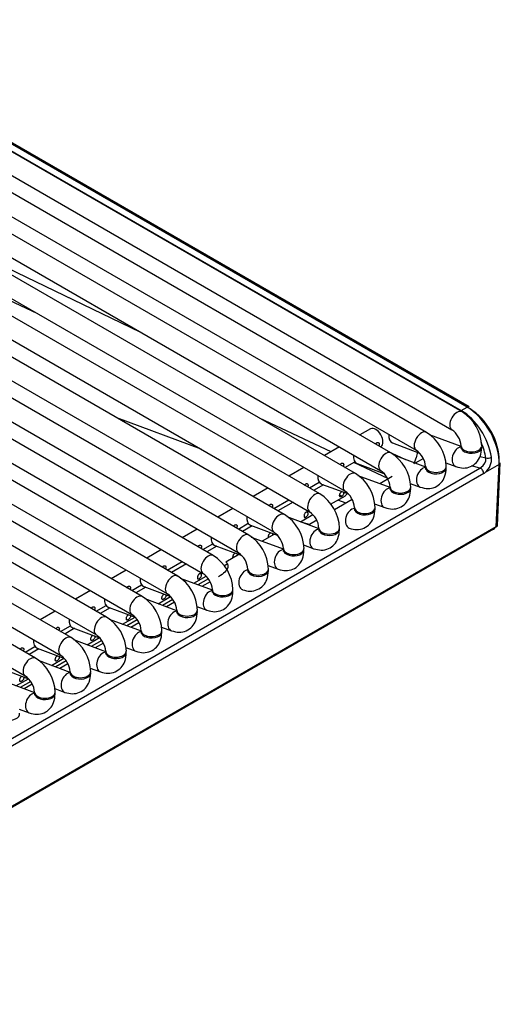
# Model space of a CAD drawing. Header units: millimetres. Extents: x -40 to 419, y 0 to 295.
# Tile 66 of 72: x 383 to 389, y 116 to 128. Entities that reach past the tile are written whole.
import ezdxf

# ---------------------------------------------------------------- set-up
doc = ezdxf.new("R2010")
doc.units = ezdxf.units.MM
doc.layers.add('135.735_BW4_TWIN', color=7, linetype='Continuous')
doc.layers.add('Standard', color=7, linetype='Continuous')

# ---------------------------------------------------------------- blocks, each defined once
blk = doc.blocks.new('SE3')
at = {"layer": '135.735_BW4_TWIN', "color": 7, "linetype": 'Continuous'}
for p, q in [((387.638, 122.345), (378.517, 127.611)), ((387.206, 122.095), (378.085, 127.362)), ((378.392, 127.395), (387.513, 122.128)), ((386.774, 121.846), (377.652, 127.112)), ((377.96, 127.145), (387.081, 121.879)), ((388.502, 122.844), (381.184, 127.069)), ((377.527, 126.896), (386.649, 121.629)), ((381.524, 126.883), (388.492, 122.86)), ((388.564, 122.901), (381.596, 126.924)), ((388.589, 122.904), (381.621, 126.927)), ((386.342, 121.596), (377.22, 126.863)), ((388.07, 122.594), (380.752, 126.82)), ((381.059, 126.853), (388.377, 122.627)), ((377.095, 126.646), (386.217, 121.38)), ((385.91, 121.347), (376.788, 126.613)), ((380.627, 126.603), (387.945, 122.378)), ((376.663, 126.397), (385.785, 121.131)), ((385.478, 121.098), (376.356, 126.364)), ((376.231, 126.147), (385.353, 120.881)), ((385.046, 120.848), (375.924, 126.115)), ((384.614, 120.599), (375.492, 125.865)), ((375.799, 125.898), (384.921, 120.632)), ((384.182, 120.349), (375.06, 125.616)), ((375.367, 125.649), (384.489, 120.382)), ((383.75, 120.1), (374.628, 125.366)), ((374.935, 125.399), (384.057, 120.133)), ((383.318, 119.85), (374.196, 125.117)), ((374.503, 125.15), (383.625, 119.883)), ((374.071, 124.9), (383.193, 119.634)), ((383.346, 124.035), (381.467, 124.919)), ((382.393, 124.875), (384.586, 123.818)), ((388.492, 122.86), (388.564, 122.901)), ((385.332, 122.39), (384.307, 122.772)), ((386.91, 122.36), (386.04, 122.769)), ((387.391, 122.638), (387.261, 122.563)), ((388.492, 122.422), (388.105, 122.566)), ((387.658, 122.466), (387.985, 122.344)), ((387.011, 122.418), (386.829, 122.313)), ((387.511, 122.418), (387.516, 122.421)), ((387.598, 122.368), (387.813, 122.264)), ((388.06, 122.172), (387.673, 122.317)), ((387.079, 122.169), (387.199, 122.238)), ((387.608, 122.032), (387.185, 122.23)), ((387.226, 122.217), (387.553, 122.095)), ((387.92, 122.213), (387.944, 122.286)), ((388.032, 122.276), (387.933, 122.22)), ((388.304, 122.225), (388.427, 122.179)), ((388.721, 122.302), (388.791, 122.284)), ((388.952, 122.204), (388.785, 122.108)), ((388.917, 121.446), (388.952, 122.204)), ((388.932, 121.464), (388.967, 122.225)), ((379.889, 117.062), (388.72, 122.161)), ((388.765, 122.094), (379.933, 116.995)), ((386.579, 122.169), (386.397, 122.064)), ((388.72, 122.161), (388.618, 122.188)), ((386.647, 121.919), (386.767, 121.989)), ((386.817, 121.959), (386.698, 121.89)), ((386.794, 121.967), (387.12, 121.846)), ((387.628, 121.923), (387.241, 122.067)), ((387.653, 122.058), (387.501, 121.97)), ((387.872, 121.975), (387.995, 121.93)), ((386.147, 121.919), (385.965, 121.814)), ((386.215, 121.67), (386.397, 121.775)), ((386.448, 121.746), (386.265, 121.641)), ((386.905, 121.721), (387.084, 121.825)), ((387.168, 121.777), (386.953, 121.653)), ((387.093, 121.734), (386.992, 121.772)), ((387.44, 121.726), (387.563, 121.68)), ((385.715, 121.67), (385.533, 121.565)), ((385.783, 121.42), (385.903, 121.49)), ((386.764, 121.424), (386.377, 121.568)), ((386.537, 121.509), (386.688, 121.596)), ((386.647, 121.477), (386.557, 121.501)), ((386.736, 121.528), (386.647, 121.477)), ((388.885, 121.418), (366.329, 108.395)), ((388.917, 121.446), (366.36, 108.422)), ((385.283, 121.42), (385.101, 121.315)), ((385.953, 121.46), (385.833, 121.391)), ((385.93, 121.469), (386.256, 121.347)), ((386.222, 121.359), (386.071, 121.272)), ((388.877, 121.422), (388.885, 121.418)), ((385.351, 121.171), (385.471, 121.24)), ((386.332, 121.174), (385.945, 121.319)), ((384.851, 121.171), (384.669, 121.066)), ((385.521, 121.211), (385.401, 121.142)), ((385.498, 121.219), (385.824, 121.097)), ((386.576, 121.227), (386.699, 121.181)), ((384.919, 120.922), (385.101, 121.027)), ((385.79, 121.11), (385.632, 121.019)), ((384.419, 120.922), (384.237, 120.816)), ((385.151, 120.998), (384.969, 120.892)), ((385.608, 120.973), (385.647, 120.995)), ((386.144, 120.978), (386.267, 120.932)), ((385.468, 120.675), (385.081, 120.82)), ((385.241, 120.76), (385.392, 120.848)), ((385.419, 120.814), (385.292, 120.741)), ((385.439, 120.78), (385.341, 120.723)), ((383.987, 120.672), (383.805, 120.567)), ((384.487, 120.672), (384.607, 120.741)), ((384.657, 120.712), (384.537, 120.643)), ((384.634, 120.72), (384.96, 120.598)), ((385.036, 120.426), (384.649, 120.571)), ((384.809, 120.511), (384.96, 120.598)), ((384.987, 120.565), (384.86, 120.492)), ((385.007, 120.531), (384.909, 120.474)), ((383.555, 120.423), (383.373, 120.318)), ((384.055, 120.423), (384.175, 120.492)), ((384.225, 120.462), (384.105, 120.394)), ((384.202, 120.471), (384.528, 120.349)), ((385.28, 120.479), (385.402, 120.433)), ((384.604, 120.177), (384.217, 120.321)), ((384.377, 120.262), (384.528, 120.349)), ((384.555, 120.316), (384.428, 120.242)), ((383.623, 120.173), (383.743, 120.242)), ((383.792, 120.213), (383.673, 120.144)), ((383.77, 120.221), (384.096, 120.099)), ((384.575, 120.281), (384.477, 120.224)), ((384.848, 120.229), (384.97, 120.184)), ((384.172, 119.927), (383.785, 120.072)), ((383.945, 120.012), (384.096, 120.1)), ((384.123, 120.066), (383.996, 119.993)), ((383.191, 119.924), (383.31, 119.993)), ((383.36, 119.964), (383.241, 119.895)), ((383.338, 119.972), (383.664, 119.85)), ((384.143, 120.032), (384.044, 119.975)), ((384.416, 119.98), (384.538, 119.934)), ((383.74, 119.678), (383.353, 119.822)), ((383.513, 119.763), (383.664, 119.85)), ((383.691, 119.817), (383.564, 119.743)), ((382.906, 119.723), (383.232, 119.601)), ((383.711, 119.782), (383.612, 119.725)), ((383.984, 119.73), (384.106, 119.685)), ((383.308, 119.428), (382.921, 119.573)), ((383.08, 119.513), (383.232, 119.601)), ((383.259, 119.567), (383.132, 119.494)), ((383.279, 119.533), (383.18, 119.476)), ((383.552, 119.481), (383.674, 119.435)), ((383.12, 119.232), (383.242, 119.186))]:
    blk.add_line(p, q, dxfattribs=at)
for centre, radius, start, end in [((388.231, 122.411), 0.511, 2.0498, 57.9502), ((387.799, 122.162), 0.511, 2.0498, 57.9502), ((388.226, 122.408), 0.266, 4.5977, 55.4023), ((387.367, 121.912), 0.511, 2.0498, 57.9502), ((387.794, 122.158), 0.266, 4.5977, 55.4023), ((388.664, 122.277), 0.128, 303.5668, 3.169), ((388.651, 122.27), 0.21, 309.4497, 6.0243), ((386.935, 121.663), 0.511, 2.0498, 57.9502), ((387.362, 121.909), 0.266, 4.5977, 55.4023), ((386.503, 121.413), 0.511, 2.0498, 57.9502), ((386.93, 121.66), 0.266, 4.5977, 55.4023), ((386.498, 121.41), 0.266, 4.5977, 55.4023), ((386.071, 121.164), 0.511, 2.0498, 57.9502), ((386.066, 121.161), 0.266, 4.5977, 55.4023), ((385.639, 120.914), 0.511, 2.0498, 57.9502), ((385.634, 120.911), 0.266, 4.5977, 55.4023), ((385.207, 120.665), 0.511, 2.0498, 57.9502), ((385.202, 120.662), 0.266, 4.5977, 55.4023), ((384.775, 120.415), 0.511, 2.0498, 57.9502), ((384.343, 120.166), 0.511, 2.0498, 57.9502), ((384.77, 120.412), 0.266, 4.5977, 55.4023), ((383.911, 119.917), 0.511, 2.0498, 57.9502), ((384.338, 120.163), 0.266, 4.5977, 55.4023), ((383.479, 119.667), 0.511, 2.0498, 57.9502), ((383.906, 119.913), 0.266, 4.5977, 55.4023), ((383.047, 119.418), 0.511, 2.0498, 57.9502), ((383.474, 119.664), 0.266, 4.5977, 55.4023), ((383.042, 119.415), 0.266, 4.5977, 55.4023)]:
    blk.add_arc(centre, radius, start, end, dxfattribs=at)
for centre, major_axis, ratio, start_param, end_param in [((388.44, 122.735), (-0.062, -0.108), 0.57735, 3.1405, 6.27512), ((388.492, 122.819), (-0.025, -0.0433), 0.57735, 3.926991, 4.151682), ((388.48, 122.403), (-0.261, 0.484), 0.595369, 4.181048, 5.514695), ((388.564, 122.86), (-0.025, -0.0433), 0.57735, 3.141593, 3.926991), ((388.564, 122.452), (0.275, -0.476), 0.57735, 0.733038, 2.356194), ((388.599, 122.473), (-0.25, 0.433), 0.57735, 3.874631, 5.497787), ((387.453, 122.529), (-0.062, 0.108), 0.57735, 3.141593, 6.283185), ((387.702, 122.583), (0.044, 0.117), 0.668835, 1.932352, 3.141593), ((388.008, 122.486), (-0.062, -0.108), 0.57735, 3.1405, 6.27512), ((388.445, 122.384), (0.236, -0.441), 0.597134, 1.041263, 1.456155), ((387.27, 122.334), (0.044, 0.117), 0.668835, 1.932352, 3.141593), ((387.576, 122.237), (-0.062, -0.108), 0.57735, 3.1405, 6.27512), ((388.224, 122.084), (0.189, -0.353), 0.597134, 3.591813, 3.823533), ((388.471, 122.296), (0.044, 0.117), 0.668835, 0.270212, 3.1414), ((388.617, 122.429), (-0.125, 0), 0.57735, 0.008065, 3.142515), ((388.617, 122.413), (-0.125, 0), 0.57735, 0, 3.29158), ((388.617, 122.413), (-0.125, 0), 0.57735, 6.164386, 6.283185), ((388.471, 122.296), (0.044, 0.117), 0.668835, -0.873634, -0.703415), ((388.826, 122.303), (-0.0494, -0.0078), 0.405722, 0.711984, 2.274581), ((388.917, 122.227), (-0.0499, 0.0023), 0.606775, 2.383782, 3.141593), ((387.144, 121.987), (-0.062, -0.108), 0.57735, 3.1405, 6.27512), ((388.038, 122.047), (0.044, 0.117), 0.668835, 0.270212, 3.1414), ((388.185, 122.18), (-0.125, 0), 0.57735, 0.008065, 3.142515), ((388.185, 122.163), (-0.125, 0), 0.57735, 0, 3.29158), ((388.185, 122.163), (-0.125, 0), 0.57735, 6.164386, 6.283185), ((388.038, 122.047), (0.044, 0.117), 0.668835, -0.873634, -0.703415), ((388.736, 122.242), (-0.0609, -0.0859), 0.460186, 0.783066, 0.975146), ((388.73, 122.116), (-0.025, 0.0433), 0.57735, 3.874631, 5.759587), ((388.771, 122.219), (-0.078, -0.133), 0.544832, 0.762478, 0.954557), ((386.838, 122.085), (0.044, 0.117), 0.668835, 1.932352, 3.141593), ((386.712, 121.738), (-0.062, -0.108), 0.57735, 3.1405, 6.27512), ((387.021, 121.933), (0.062, -0.108), 0.57735, 0, 0.453812), ((387.606, 121.797), (0.044, 0.117), 0.668835, 0.270212, 3.1414), ((387.753, 121.93), (-0.125, 0), 0.57735, 0.008065, 3.142515), ((387.753, 121.914), (-0.125, 0), 0.57735, 6.164386, 6.283185), ((387.753, 121.914), (-0.125, 0), 0.57735, 0, 3.254972), ((387.606, 121.797), (0.044, 0.117), 0.668835, -0.873634, -0.703415), ((387.021, 121.933), (0.062, -0.108), 0.57735, 5.424972, 5.783665), ((386.28, 121.488), (-0.062, -0.108), 0.57735, 3.1405, 6.27512), ((387.174, 121.548), (0.044, 0.117), 0.668835, 0.270212, 3.1414), ((387.32, 121.681), (-0.125, 0), 0.57735, 0.008065, 3.142515), ((387.32, 121.665), (-0.125, 0), 0.57735, 0, 3.254972), ((387.32, 121.665), (-0.125, 0), 0.57735, 6.169805, 6.283185), ((387.174, 121.548), (0.044, 0.117), 0.668835, -0.873634, -0.703415), ((385.974, 121.586), (0.044, 0.117), 0.668835, 1.932352, 3.141593), ((385.848, 121.239), (-0.062, -0.108), 0.57735, 3.1405, 6.27512), ((386.742, 121.298), (0.044, 0.117), 0.668835, 0.270212, 3.1414), ((386.888, 121.431), (-0.125, 0), 0.57735, 0.008065, 3.142515), ((386.888, 121.415), (-0.125, 0), 0.57735, 6.164386, 6.283185), ((386.888, 121.415), (-0.125, 0), 0.57735, 0, 3.254973), ((386.742, 121.298), (0.044, 0.117), 0.668835, -0.873634, -0.703415), ((388.881, 121.461), (0.02, 0.0458), 0.643408, 3.857969, 4.492746), ((388.881, 121.461), (-0.0501, -0.0045), 0.503419, 2.314918, 3.072729), ((385.542, 121.336), (0.044, 0.117), 0.668835, 1.932352, 3.141593), ((386.31, 121.049), (0.044, 0.117), 0.668835, 0.270212, 3.1414), ((386.456, 121.182), (-0.125, 0), 0.57735, 0.008065, 3.142515), ((386.456, 121.166), (-0.125, 0), 0.57735, 0, 3.29158), ((386.456, 121.166), (-0.125, 0), 0.57735, 6.164386, 6.283185), ((385.416, 120.989), (-0.062, -0.108), 0.57735, 3.1405, 6.27512), ((386.31, 121.049), (0.044, 0.117), 0.668835, -0.873634, -0.703415), ((385.878, 120.8), (0.044, 0.117), 0.668835, 0.270212, 3.1414), ((386.024, 120.933), (-0.125, 0), 0.57735, 0.008065, 3.142515), ((386.024, 120.916), (-0.125, 0), 0.57735, 0, 3.29158), ((386.024, 120.916), (-0.125, 0), 0.57735, 6.173796, 6.283185), ((384.678, 120.837), (0.044, 0.117), 0.668835, 1.932352, 3.141593), ((384.983, 120.74), (-0.062, -0.108), 0.57735, 3.1405, 6.27512), ((385.878, 120.8), (0.044, 0.117), 0.668835, -0.873634, -0.703415), ((385.446, 120.55), (0.044, 0.117), 0.668835, 0.270212, 3.1414), ((385.592, 120.683), (-0.125, 0), 0.57735, 0.008065, 3.142515), ((385.592, 120.667), (-0.125, 0), 0.57735, 0, 3.254972), ((385.592, 120.667), (-0.125, 0), 0.57735, 6.164386, 6.283185), ((384.246, 120.588), (0.044, 0.117), 0.668835, 1.932352, 3.141593), ((384.551, 120.49), (-0.062, -0.108), 0.57735, 3.1405, 6.27512), ((385.446, 120.55), (0.044, 0.117), 0.668835, -0.873634, -0.703415), ((385.014, 120.301), (0.044, 0.117), 0.668835, 0.270212, 3.1414), ((385.16, 120.434), (-0.125, 0), 0.57735, 0.008065, 3.142515), ((385.16, 120.417), (-0.125, 0), 0.57735, 0, 3.29158), ((385.16, 120.417), (-0.125, 0), 0.57735, 6.164386, 6.283185), ((383.814, 120.338), (0.044, 0.117), 0.668835, 1.932352, 3.141593), ((384.119, 120.241), (-0.062, -0.108), 0.57735, 3.1405, 6.27512), ((385.014, 120.301), (0.044, 0.117), 0.668835, -0.873634, -0.703415), ((384.582, 120.051), (0.044, 0.117), 0.668835, 0.270212, 3.1414), ((384.728, 120.184), (-0.125, 0), 0.57735, 0.008065, 3.142515), ((384.728, 120.168), (-0.125, 0), 0.57735, 0, 3.29158), ((384.728, 120.168), (-0.125, 0), 0.57735, 6.164386, 6.283185), ((383.382, 120.089), (0.044, 0.117), 0.668835, 1.932352, 3.141593), ((383.687, 119.992), (-0.062, -0.108), 0.57735, 3.1405, 6.27512), ((384.582, 120.051), (0.044, 0.117), 0.668835, -0.873634, -0.703415), ((384.296, 119.935), (-0.125, 0), 0.57735, 0.008065, 3.142515), ((384.296, 119.919), (-0.125, 0), 0.57735, 0, 3.29158), ((384.296, 119.919), (-0.125, 0), 0.57735, 6.164386, 6.283185), ((383.255, 119.742), (-0.062, -0.108), 0.57735, 3.1405, 6.27512), ((384.15, 119.802), (0.044, 0.117), 0.668835, 0.270212, 3.1414), ((384.15, 119.802), (0.044, 0.117), 0.668835, -0.873634, -0.703415), ((383.864, 119.685), (-0.125, 0), 0.57735, 0.008065, 3.142515), ((383.718, 119.552), (0.044, 0.117), 0.668835, 0.270212, 3.1414), ((383.864, 119.669), (-0.125, 0), 0.57735, 0, 3.29158), ((383.864, 119.669), (-0.125, 0), 0.57735, 6.164386, 6.283185), ((383.718, 119.552), (0.044, 0.117), 0.668835, -0.873634, -0.703415), ((383.286, 119.303), (0.044, 0.117), 0.668835, 0.270212, 3.1414), ((383.432, 119.436), (-0.125, 0), 0.57735, 0.008065, 3.142515), ((383.432, 119.42), (-0.125, 0), 0.57735, 0, 3.254972), ((383.432, 119.42), (-0.125, 0), 0.57735, 6.164386, 6.283185), ((383.286, 119.303), (0.044, 0.117), 0.668835, -0.873634, -0.703415), ((383, 119.17), (-0.125, 0), 0.57735, 0, 3.29158)]:
    blk.add_ellipse(centre, major_axis=major_axis, ratio=ratio, start_param=start_param, end_param=end_param, dxfattribs=at)
for points, knots in [([(387.453, 122.452), (387.453, 122.452), (387.454, 122.453), (387.454, 122.453), (387.456, 122.457), (387.458, 122.46), (387.46, 122.462), (387.463, 122.465), (387.465, 122.467), (387.468, 122.468)], [0.8906057, 0.8906057, 0.8906057, 0.8906057, 0.8997022, 0.8997022, 0.8997022, 0.9522476, 0.9522476, 0.9522476, 1, 1, 1, 1]), ([(387.468, 122.468), (387.47, 122.47), (387.473, 122.471), (387.476, 122.471), (387.479, 122.471), (387.482, 122.471), (387.484, 122.47), (387.487, 122.469), (387.489, 122.468), (387.491, 122.466), (387.493, 122.464), (387.494, 122.461), (387.495, 122.458), (387.496, 122.455), (387.496, 122.452), (387.496, 122.449), (387.495, 122.446), (387.494, 122.442), (387.493, 122.439), (387.492, 122.436), (387.491, 122.434), (387.489, 122.431)], [0, 0, 0, 0, 0.0530419, 0.0530419, 0.0530419, 0.1061047, 0.1061047, 0.1061047, 0.1588828, 0.1588828, 0.1588828, 0.2114301, 0.2114301, 0.2114301, 0.2643019, 0.2643019, 0.2643019, 0.3175571, 0.3175571, 0.3175571, 0.3594503, 0.3594503, 0.3594503, 0.3594503]), ([(388.427, 122.179), (388.46, 122.169), (388.516, 122.155), (388.608, 122.173), (388.681, 122.226), (388.732, 122.309), (388.739, 122.372), (388.742, 122.413)], [0, 0, 0, 0, 0.199928, 0.392893, 0.580138, 0.766079, 1, 1, 1, 1]), ([(388.492, 122.413), (388.491, 122.406), (388.49, 122.396), (388.489, 122.394), (388.489, 122.394)], [0, 0, 0, 0, 0.1482585, 0.2525222, 0.2525222, 0.2525222, 0.2525222]), ([(387.021, 122.202), (387.021, 122.203), (387.022, 122.203), (387.022, 122.204), (387.024, 122.207), (387.026, 122.21), (387.028, 122.213), (387.031, 122.215), (387.033, 122.217), (387.036, 122.219)], [0.8906057, 0.8906057, 0.8906057, 0.8906057, 0.8997022, 0.8997022, 0.8997022, 0.9522476, 0.9522476, 0.9522476, 1, 1, 1, 1]), ([(387.036, 122.219), (387.038, 122.22), (387.041, 122.221), (387.044, 122.222), (387.047, 122.222), (387.05, 122.222), (387.052, 122.221), (387.055, 122.22), (387.057, 122.218), (387.059, 122.216), (387.061, 122.214), (387.062, 122.212), (387.063, 122.209), (387.064, 122.206), (387.064, 122.203), (387.064, 122.2), (387.063, 122.196), (387.062, 122.193), (387.061, 122.19), (387.06, 122.187), (387.059, 122.184), (387.057, 122.182)], [0, 0, 0, 0, 0.0530419, 0.0530419, 0.0530419, 0.1061047, 0.1061047, 0.1061047, 0.1588828, 0.1588828, 0.1588828, 0.2114301, 0.2114301, 0.2114301, 0.2643019, 0.2643019, 0.2643019, 0.3175571, 0.3175571, 0.3175571, 0.3594503, 0.3594503, 0.3594503, 0.3594503]), ([(387.995, 121.93), (388.028, 121.92), (388.084, 121.906), (388.176, 121.924), (388.249, 121.976), (388.3, 122.06), (388.307, 122.123), (388.31, 122.163)], [0, 0, 0, 0, 0.199928, 0.392893, 0.580138, 0.766079, 1, 1, 1, 1]), ([(388.06, 122.163), (388.059, 122.157), (388.058, 122.147), (388.057, 122.145), (388.057, 122.145)], [0, 0, 0, 0, 0.1482585, 0.2525222, 0.2525222, 0.2525222, 0.2525222]), ([(386.589, 121.953), (386.589, 121.953), (386.59, 121.954), (386.59, 121.955), (386.592, 121.958), (386.594, 121.961), (386.596, 121.963), (386.599, 121.966), (386.601, 121.968), (386.603, 121.969)], [0.8906057, 0.8906057, 0.8906057, 0.8906057, 0.8997022, 0.8997022, 0.8997022, 0.9522476, 0.9522476, 0.9522476, 1, 1, 1, 1]), ([(386.603, 121.969), (386.606, 121.971), (386.609, 121.972), (386.612, 121.972), (386.615, 121.972), (386.618, 121.972), (386.62, 121.971), (386.623, 121.97), (386.625, 121.969), (386.627, 121.967), (386.629, 121.965), (386.63, 121.962), (386.631, 121.959), (386.632, 121.957), (386.632, 121.953), (386.632, 121.95), (386.631, 121.947), (386.63, 121.943), (386.629, 121.94), (386.628, 121.937), (386.626, 121.935), (386.625, 121.932)], [0, 0, 0, 0, 0.0530419, 0.0530419, 0.0530419, 0.1061047, 0.1061047, 0.1061047, 0.1588828, 0.1588828, 0.1588828, 0.2114301, 0.2114301, 0.2114301, 0.2643019, 0.2643019, 0.2643019, 0.3175571, 0.3175571, 0.3175571, 0.3594503, 0.3594503, 0.3594503, 0.3594503]), ([(387.059, 121.869), (387.061, 121.867), (387.062, 121.864), (387.063, 121.862), (387.064, 121.859), (387.064, 121.856), (387.064, 121.853), (387.063, 121.849), (387.062, 121.846), (387.061, 121.842), (387.06, 121.839), (387.058, 121.836), (387.055, 121.833), (387.053, 121.829), (387.051, 121.826), (387.048, 121.824), (387.045, 121.821), (387.042, 121.819), (387.039, 121.817), (387.037, 121.815), (387.034, 121.813), (387.031, 121.812), (387.029, 121.811), (387.026, 121.811), (387.024, 121.81), (387.022, 121.81), (387.02, 121.811), (387.019, 121.812), (387.017, 121.813), (387.016, 121.815), (387.016, 121.817), (387.015, 121.819), (387.014, 121.822), (387.014, 121.825), (387.014, 121.828), (387.014, 121.831), (387.015, 121.835), (387.015, 121.839), (387.016, 121.843), (387.018, 121.846), (387.019, 121.85), (387.02, 121.854), (387.022, 121.857), (387.024, 121.86), (387.026, 121.863), (387.028, 121.866), (387.031, 121.868), (387.033, 121.87), (387.036, 121.872)], [0.1645724, 0.1645724, 0.1645724, 0.1645724, 0.2114301, 0.2114301, 0.2114301, 0.2643019, 0.2643019, 0.2643019, 0.3175571, 0.3175571, 0.3175571, 0.3706757, 0.3706757, 0.3706757, 0.4233402, 0.4233402, 0.4233402, 0.4759291, 0.4759291, 0.4759291, 0.5289331, 0.5289331, 0.5289331, 0.5822112, 0.5822112, 0.5822112, 0.6352073, 0.6352073, 0.6352073, 0.6877903, 0.6877903, 0.6877903, 0.7404633, 0.7404633, 0.7404633, 0.7935872, 0.7935872, 0.7935872, 0.8468402, 0.8468402, 0.8468402, 0.8997022, 0.8997022, 0.8997022, 0.9522476, 0.9522476, 0.9522476, 1, 1, 1, 1]), ([(387.563, 121.68), (387.596, 121.671), (387.652, 121.656), (387.744, 121.675), (387.817, 121.727), (387.868, 121.811), (387.875, 121.873), (387.878, 121.914)], [0, 0, 0, 0, 0.199928, 0.392893, 0.580138, 0.766079, 1, 1, 1, 1]), ([(387.628, 121.914), (387.627, 121.907), (387.626, 121.897), (387.625, 121.895), (387.625, 121.895)], [0, 0, 0, 0, 0.1482585, 0.2525222, 0.2525222, 0.2525222, 0.2525222]), ([(386.157, 121.703), (386.157, 121.704), (386.158, 121.705), (386.158, 121.705), (386.16, 121.708), (386.162, 121.711), (386.164, 121.714), (386.167, 121.716), (386.169, 121.718), (386.171, 121.72)], [0.8906057, 0.8906057, 0.8906057, 0.8906057, 0.8997022, 0.8997022, 0.8997022, 0.9522476, 0.9522476, 0.9522476, 1, 1, 1, 1]), ([(386.171, 121.72), (386.174, 121.721), (386.177, 121.722), (386.18, 121.723), (386.183, 121.723), (386.186, 121.723), (386.188, 121.722), (386.191, 121.721), (386.193, 121.719), (386.195, 121.717), (386.197, 121.715), (386.198, 121.713), (386.199, 121.71), (386.2, 121.707), (386.2, 121.704), (386.2, 121.701), (386.199, 121.697), (386.198, 121.694), (386.197, 121.691), (386.196, 121.688), (386.194, 121.685), (386.193, 121.683)], [0, 0, 0, 0, 0.0530419, 0.0530419, 0.0530419, 0.1061047, 0.1061047, 0.1061047, 0.1588828, 0.1588828, 0.1588828, 0.2114301, 0.2114301, 0.2114301, 0.2643019, 0.2643019, 0.2643019, 0.3175571, 0.3175571, 0.3175571, 0.3594503, 0.3594503, 0.3594503, 0.3594503]), ([(386.603, 121.622), (386.606, 121.624), (386.609, 121.625), (386.612, 121.625), (386.615, 121.625), (386.618, 121.625), (386.62, 121.624), (386.623, 121.623), (386.625, 121.622), (386.627, 121.62), (386.629, 121.618), (386.63, 121.615), (386.631, 121.612), (386.632, 121.61), (386.632, 121.606), (386.632, 121.603), (386.631, 121.6), (386.63, 121.596), (386.629, 121.593), (386.628, 121.59), (386.626, 121.586), (386.623, 121.583), (386.621, 121.58), (386.619, 121.577), (386.616, 121.574), (386.613, 121.572), (386.61, 121.569), (386.607, 121.567), (386.604, 121.565), (386.602, 121.564), (386.599, 121.563), (386.596, 121.562), (386.594, 121.561), (386.592, 121.561), (386.59, 121.561), (386.588, 121.562), (386.587, 121.563), (386.585, 121.564), (386.584, 121.565), (386.584, 121.568), (386.583, 121.57), (386.582, 121.572), (386.582, 121.576), (386.582, 121.579), (386.582, 121.582), (386.583, 121.586), (386.583, 121.589), (386.584, 121.593), (386.585, 121.597), (386.587, 121.601), (386.588, 121.604), (386.59, 121.608), (386.592, 121.611), (386.594, 121.614), (386.596, 121.616), (386.599, 121.619), (386.601, 121.621), (386.603, 121.622)], [0, 0, 0, 0, 0.053042, 0.053042, 0.053042, 0.106105, 0.106105, 0.106105, 0.158883, 0.158883, 0.158883, 0.21143, 0.21143, 0.21143, 0.264302, 0.264302, 0.264302, 0.317557, 0.317557, 0.317557, 0.370676, 0.370676, 0.370676, 0.42334, 0.42334, 0.42334, 0.475929, 0.475929, 0.475929, 0.528933, 0.528933, 0.528933, 0.582211, 0.582211, 0.582211, 0.635207, 0.635207, 0.635207, 0.68779, 0.68779, 0.68779, 0.740463, 0.740463, 0.740463, 0.793587, 0.793587, 0.793587, 0.84684, 0.84684, 0.84684, 0.899702, 0.899702, 0.899702, 0.952248, 0.952248, 0.952248, 1, 1, 1, 1]), ([(387.131, 121.431), (387.164, 121.421), (387.22, 121.407), (387.312, 121.425), (387.385, 121.478), (387.436, 121.561), (387.442, 121.624), (387.445, 121.665)], [0, 0, 0, 0, 0.199928, 0.392893, 0.580138, 0.766079, 1, 1, 1, 1]), ([(387.195, 121.665), (387.195, 121.658), (387.194, 121.648), (387.193, 121.646), (387.193, 121.646)], [0, 0, 0, 0, 0.1482585, 0.2525222, 0.2525222, 0.2525222, 0.2525222]), ([(385.725, 121.454), (385.725, 121.455), (385.726, 121.455), (385.726, 121.456), (385.728, 121.459), (385.73, 121.462), (385.732, 121.465), (385.734, 121.467), (385.737, 121.469), (385.739, 121.47)], [0.8906057, 0.8906057, 0.8906057, 0.8906057, 0.8997022, 0.8997022, 0.8997022, 0.9522476, 0.9522476, 0.9522476, 1, 1, 1, 1]), ([(385.739, 121.47), (385.742, 121.472), (385.745, 121.473), (385.748, 121.473), (385.751, 121.474), (385.754, 121.473), (385.756, 121.472), (385.759, 121.471), (385.761, 121.47), (385.763, 121.468), (385.765, 121.466), (385.766, 121.463), (385.767, 121.461), (385.768, 121.458), (385.768, 121.455), (385.768, 121.451), (385.767, 121.448), (385.766, 121.445), (385.765, 121.441), (385.764, 121.439), (385.762, 121.436), (385.761, 121.433)], [0, 0, 0, 0, 0.0530419, 0.0530419, 0.0530419, 0.1061047, 0.1061047, 0.1061047, 0.1588828, 0.1588828, 0.1588828, 0.2114301, 0.2114301, 0.2114301, 0.2643019, 0.2643019, 0.2643019, 0.3175571, 0.3175571, 0.3175571, 0.3594503, 0.3594503, 0.3594503, 0.3594503]), ([(386.151, 121.318), (386.151, 121.321), (386.15, 121.323), (386.15, 121.326), (386.15, 121.329), (386.15, 121.333), (386.151, 121.336), (386.151, 121.34), (386.152, 121.344), (386.153, 121.347), (386.155, 121.351), (386.156, 121.355), (386.158, 121.358), (386.16, 121.361), (386.162, 121.364), (386.164, 121.367), (386.167, 121.369), (386.169, 121.371), (386.171, 121.373)], [0.6904782, 0.6904782, 0.6904782, 0.6904782, 0.7404633, 0.7404633, 0.7404633, 0.7935872, 0.7935872, 0.7935872, 0.8468402, 0.8468402, 0.8468402, 0.8997022, 0.8997022, 0.8997022, 0.9522476, 0.9522476, 0.9522476, 1, 1, 1, 1]), ([(386.195, 121.37), (386.197, 121.368), (386.198, 121.365), (386.199, 121.363), (386.2, 121.36), (386.2, 121.357), (386.2, 121.354), (386.199, 121.351), (386.199, 121.348), (386.198, 121.345)], [0.1645724, 0.1645724, 0.1645724, 0.1645724, 0.2114301, 0.2114301, 0.2114301, 0.2643019, 0.2643019, 0.2643019, 0.3100701, 0.3100701, 0.3100701, 0.3100701]), ([(386.699, 121.181), (386.732, 121.172), (386.788, 121.157), (386.88, 121.176), (386.953, 121.228), (387.004, 121.312), (387.01, 121.374), (387.013, 121.415)], [0, 0, 0, 0, 0.199928, 0.392893, 0.580138, 0.766079, 1, 1, 1, 1]), ([(386.763, 121.415), (386.763, 121.408), (386.762, 121.398), (386.761, 121.396), (386.761, 121.396)], [0, 0, 0, 0, 0.1482585, 0.2525222, 0.2525222, 0.2525222, 0.2525222]), ([(385.293, 121.204), (385.293, 121.205), (385.294, 121.206), (385.294, 121.206), (385.296, 121.21), (385.298, 121.213), (385.3, 121.215), (385.302, 121.217), (385.305, 121.219), (385.307, 121.221)], [0.8906057, 0.8906057, 0.8906057, 0.8906057, 0.8997022, 0.8997022, 0.8997022, 0.9522476, 0.9522476, 0.9522476, 1, 1, 1, 1]), ([(385.307, 121.221), (385.31, 121.222), (385.313, 121.223), (385.316, 121.224), (385.319, 121.224), (385.322, 121.224), (385.324, 121.223), (385.327, 121.222), (385.329, 121.22), (385.331, 121.218), (385.333, 121.216), (385.334, 121.214), (385.335, 121.211), (385.336, 121.208), (385.336, 121.205), (385.335, 121.202), (385.335, 121.199), (385.334, 121.195), (385.333, 121.192), (385.332, 121.189), (385.33, 121.186), (385.329, 121.184)], [0, 0, 0, 0, 0.0530419, 0.0530419, 0.0530419, 0.1061047, 0.1061047, 0.1061047, 0.1588828, 0.1588828, 0.1588828, 0.2114301, 0.2114301, 0.2114301, 0.2643019, 0.2643019, 0.2643019, 0.3175571, 0.3175571, 0.3175571, 0.3594503, 0.3594503, 0.3594503, 0.3594503]), ([(385.719, 121.069), (385.719, 121.071), (385.718, 121.074), (385.718, 121.077), (385.718, 121.08), (385.718, 121.083), (385.719, 121.087), (385.719, 121.09), (385.72, 121.094), (385.721, 121.098), (385.723, 121.102), (385.724, 121.105), (385.726, 121.109), (385.728, 121.112), (385.73, 121.115), (385.732, 121.118), (385.734, 121.12), (385.737, 121.122), (385.739, 121.123)], [0.6904782, 0.6904782, 0.6904782, 0.6904782, 0.7404633, 0.7404633, 0.7404633, 0.7935872, 0.7935872, 0.7935872, 0.8468402, 0.8468402, 0.8468402, 0.8997022, 0.8997022, 0.8997022, 0.9522476, 0.9522476, 0.9522476, 1, 1, 1, 1]), ([(385.763, 121.12), (385.765, 121.118), (385.766, 121.116), (385.767, 121.114), (385.768, 121.111), (385.768, 121.108), (385.768, 121.104), (385.767, 121.101), (385.767, 121.099), (385.765, 121.096)], [0.1645724, 0.1645724, 0.1645724, 0.1645724, 0.2114301, 0.2114301, 0.2114301, 0.2643019, 0.2643019, 0.2643019, 0.3100701, 0.3100701, 0.3100701, 0.3100701]), ([(386.267, 120.932), (386.3, 120.922), (386.356, 120.908), (386.448, 120.926), (386.521, 120.979), (386.572, 121.062), (386.578, 121.125), (386.581, 121.166)], [0, 0, 0, 0, 0.199928, 0.392893, 0.580138, 0.766079, 1, 1, 1, 1]), ([(386.331, 121.166), (386.331, 121.159), (386.33, 121.149), (386.329, 121.147), (386.329, 121.147)], [0, 0, 0, 0, 0.1482585, 0.2525222, 0.2525222, 0.2525222, 0.2525222]), ([(385.632, 121.019), (385.632, 121.019), (385.632, 121.019), (385.632, 121.019), (385.632, 121.019), (385.632, 121.019), (385.632, 121.019), (385.632, 121.019), (385.632, 121.019), (385.632, 121.019), (385.632, 121.019), (385.632, 121.019), (385.632, 121.019), (385.632, 121.019), (385.632, 121.019), (385.632, 121.019), (385.632, 121.019), (385.632, 121.019), (385.632, 121.019), (385.632, 121.018), (385.632, 121.018), (385.632, 121.018), (385.633, 121.018), (385.633, 121.018), (385.633, 121.017), (385.634, 121.017), (385.635, 121.016), (385.635, 121.016), (385.637, 121.014), (385.638, 121.013), (385.639, 121.012), (385.642, 121.009), (385.644, 121.007), (385.646, 121.004), (385.657, 120.989), (385.66, 120.972), (385.655, 120.954), (385.65, 120.936), (385.638, 120.916), (385.619, 120.896), (385.6, 120.877), (385.574, 120.858), (385.543, 120.84)], [0, 0, 0, 0, 0.000174, 0.000174, 0.000174, 0.000274, 0.000274, 0.000274, 0.000391, 0.000391, 0.000391, 0.000506, 0.000506, 0.000506, 0.000679, 0.000679, 0.000679, 0.000948, 0.000948, 0.000948, 0.003009, 0.003009, 0.003009, 0.009531, 0.009531, 0.009531, 0.022559, 0.022559, 0.022559, 0.04855, 0.04855, 0.04855, 0.100213, 0.100213, 0.100213, 0.390886, 0.390886, 0.390886, 0.694886, 0.694886, 0.694886, 1, 1, 1, 1]), ([(384.861, 120.955), (384.861, 120.956), (384.862, 120.956), (384.862, 120.957), (384.864, 120.96), (384.866, 120.963), (384.868, 120.966), (384.87, 120.968), (384.873, 120.97), (384.875, 120.971)], [0.8906057, 0.8906057, 0.8906057, 0.8906057, 0.8997022, 0.8997022, 0.8997022, 0.9522476, 0.9522476, 0.9522476, 1, 1, 1, 1]), ([(384.875, 120.971), (384.878, 120.973), (384.881, 120.974), (384.884, 120.974), (384.887, 120.975), (384.89, 120.974), (384.892, 120.973), (384.895, 120.973), (384.897, 120.971), (384.899, 120.969), (384.9, 120.967), (384.902, 120.964), (384.903, 120.962), (384.903, 120.959), (384.904, 120.956), (384.903, 120.952), (384.903, 120.949), (384.902, 120.946), (384.901, 120.942), (384.9, 120.94), (384.898, 120.937), (384.897, 120.934)], [0, 0, 0, 0, 0.0530419, 0.0530419, 0.0530419, 0.1061047, 0.1061047, 0.1061047, 0.1588828, 0.1588828, 0.1588828, 0.2114301, 0.2114301, 0.2114301, 0.2643019, 0.2643019, 0.2643019, 0.3175571, 0.3175571, 0.3175571, 0.3594503, 0.3594503, 0.3594503, 0.3594503]), ([(385.835, 120.682), (385.868, 120.673), (385.923, 120.658), (386.016, 120.677), (386.089, 120.729), (386.14, 120.813), (386.146, 120.875), (386.149, 120.916)], [0, 0, 0, 0, 0.199928, 0.392893, 0.580138, 0.766079, 1, 1, 1, 1]), ([(385.899, 120.916), (385.899, 120.909), (385.898, 120.899), (385.897, 120.897), (385.897, 120.897)], [0, 0, 0, 0, 0.1482585, 0.2525222, 0.2525222, 0.2525222, 0.2525222]), ([(385.307, 120.874), (385.31, 120.875), (385.313, 120.876), (385.316, 120.877), (385.319, 120.877), (385.322, 120.877), (385.324, 120.876), (385.327, 120.875), (385.329, 120.873), (385.331, 120.871), (385.333, 120.869), (385.334, 120.867), (385.335, 120.864), (385.336, 120.861), (385.336, 120.858), (385.335, 120.855), (385.335, 120.852), (385.334, 120.848), (385.333, 120.845), (385.331, 120.841), (385.33, 120.838), (385.327, 120.835), (385.325, 120.832), (385.322, 120.829), (385.32, 120.826), (385.317, 120.823), (385.314, 120.821), (385.311, 120.819), (385.308, 120.817), (385.306, 120.816), (385.303, 120.814), (385.3, 120.813), (385.298, 120.813), (385.296, 120.813), (385.294, 120.813), (385.292, 120.813), (385.291, 120.814), (385.289, 120.815), (385.288, 120.817), (385.287, 120.819), (385.287, 120.821), (385.286, 120.824), (385.286, 120.827), (385.286, 120.83), (385.286, 120.834), (385.287, 120.837), (385.287, 120.841), (385.288, 120.845), (385.289, 120.849), (385.291, 120.852), (385.292, 120.856), (385.294, 120.859), (385.296, 120.863), (385.298, 120.866), (385.3, 120.868), (385.302, 120.87), (385.305, 120.872), (385.307, 120.874)], [0, 0, 0, 0, 0.053042, 0.053042, 0.053042, 0.106105, 0.106105, 0.106105, 0.158883, 0.158883, 0.158883, 0.21143, 0.21143, 0.21143, 0.264302, 0.264302, 0.264302, 0.317557, 0.317557, 0.317557, 0.370676, 0.370676, 0.370676, 0.42334, 0.42334, 0.42334, 0.475929, 0.475929, 0.475929, 0.528933, 0.528933, 0.528933, 0.582211, 0.582211, 0.582211, 0.635207, 0.635207, 0.635207, 0.68779, 0.68779, 0.68779, 0.740463, 0.740463, 0.740463, 0.793587, 0.793587, 0.793587, 0.84684, 0.84684, 0.84684, 0.899702, 0.899702, 0.899702, 0.952248, 0.952248, 0.952248, 1, 1, 1, 1]), ([(384.429, 120.706), (384.429, 120.706), (384.429, 120.707), (384.43, 120.707), (384.432, 120.711), (384.434, 120.714), (384.436, 120.716), (384.438, 120.719), (384.441, 120.721), (384.443, 120.722)], [0.8906057, 0.8906057, 0.8906057, 0.8906057, 0.8997022, 0.8997022, 0.8997022, 0.9522476, 0.9522476, 0.9522476, 1, 1, 1, 1]), ([(384.443, 120.722), (384.446, 120.724), (384.449, 120.725), (384.452, 120.725), (384.455, 120.725), (384.457, 120.725), (384.46, 120.724), (384.463, 120.723), (384.465, 120.722), (384.467, 120.72), (384.468, 120.718), (384.47, 120.715), (384.471, 120.712), (384.471, 120.709), (384.472, 120.706), (384.471, 120.703), (384.471, 120.7), (384.47, 120.696), (384.469, 120.693), (384.468, 120.69), (384.466, 120.688), (384.465, 120.685)], [0, 0, 0, 0, 0.0530419, 0.0530419, 0.0530419, 0.1061047, 0.1061047, 0.1061047, 0.1588828, 0.1588828, 0.1588828, 0.2114301, 0.2114301, 0.2114301, 0.2643019, 0.2643019, 0.2643019, 0.3175571, 0.3175571, 0.3175571, 0.3594503, 0.3594503, 0.3594503, 0.3594503]), ([(385.402, 120.433), (385.436, 120.423), (385.491, 120.409), (385.584, 120.427), (385.657, 120.48), (385.708, 120.563), (385.714, 120.626), (385.717, 120.667)], [0, 0, 0, 0, 0.199928, 0.392893, 0.580138, 0.766079, 1, 1, 1, 1]), ([(385.467, 120.667), (385.467, 120.66), (385.466, 120.65), (385.465, 120.648), (385.465, 120.648)], [0, 0, 0, 0, 0.1482585, 0.2525222, 0.2525222, 0.2525222, 0.2525222]), ([(384.899, 120.621), (384.901, 120.619), (384.902, 120.617), (384.903, 120.615), (384.903, 120.612), (384.904, 120.609), (384.903, 120.605), (384.903, 120.602), (384.902, 120.599), (384.901, 120.595), (384.899, 120.592), (384.897, 120.589), (384.895, 120.585), (384.893, 120.582), (384.89, 120.579), (384.888, 120.577), (384.885, 120.574), (384.882, 120.572), (384.879, 120.57), (384.876, 120.568), (384.873, 120.566), (384.871, 120.565), (384.868, 120.564), (384.866, 120.563), (384.864, 120.563), (384.862, 120.563), (384.86, 120.564), (384.859, 120.565), (384.857, 120.566), (384.856, 120.568), (384.855, 120.57), (384.855, 120.572), (384.854, 120.575), (384.854, 120.578), (384.854, 120.581), (384.854, 120.584), (384.855, 120.588), (384.855, 120.592), (384.856, 120.595), (384.857, 120.599), (384.858, 120.603), (384.86, 120.606), (384.862, 120.61), (384.864, 120.613), (384.866, 120.616), (384.868, 120.619), (384.87, 120.621), (384.873, 120.623), (384.875, 120.624)], [0.1645724, 0.1645724, 0.1645724, 0.1645724, 0.2114301, 0.2114301, 0.2114301, 0.2643019, 0.2643019, 0.2643019, 0.3175571, 0.3175571, 0.3175571, 0.3706757, 0.3706757, 0.3706757, 0.4233402, 0.4233402, 0.4233402, 0.4759291, 0.4759291, 0.4759291, 0.5289331, 0.5289331, 0.5289331, 0.5822112, 0.5822112, 0.5822112, 0.6352073, 0.6352073, 0.6352073, 0.6877903, 0.6877903, 0.6877903, 0.7404633, 0.7404633, 0.7404633, 0.7935872, 0.7935872, 0.7935872, 0.8468402, 0.8468402, 0.8468402, 0.8997022, 0.8997022, 0.8997022, 0.9522476, 0.9522476, 0.9522476, 1, 1, 1, 1]), ([(383.997, 120.456), (383.997, 120.457), (383.997, 120.457), (383.998, 120.458), (384, 120.461), (384.002, 120.464), (384.004, 120.467), (384.006, 120.469), (384.009, 120.471), (384.011, 120.472)], [0.8906057, 0.8906057, 0.8906057, 0.8906057, 0.8997022, 0.8997022, 0.8997022, 0.9522476, 0.9522476, 0.9522476, 1, 1, 1, 1]), ([(384.011, 120.472), (384.014, 120.474), (384.017, 120.475), (384.02, 120.475), (384.023, 120.476), (384.025, 120.475), (384.028, 120.475), (384.03, 120.474), (384.033, 120.472), (384.035, 120.47), (384.036, 120.468), (384.038, 120.466), (384.039, 120.463), (384.039, 120.46), (384.04, 120.457), (384.039, 120.454), (384.039, 120.45), (384.038, 120.447), (384.037, 120.443), (384.036, 120.441), (384.034, 120.438), (384.033, 120.436)], [0, 0, 0, 0, 0.0530419, 0.0530419, 0.0530419, 0.1061047, 0.1061047, 0.1061047, 0.1588828, 0.1588828, 0.1588828, 0.2114301, 0.2114301, 0.2114301, 0.2643019, 0.2643019, 0.2643019, 0.3175571, 0.3175571, 0.3175571, 0.3594503, 0.3594503, 0.3594503, 0.3594503]), ([(384.97, 120.184), (385.004, 120.174), (385.059, 120.16), (385.152, 120.178), (385.225, 120.23), (385.276, 120.314), (385.282, 120.376), (385.285, 120.417)], [0, 0, 0, 0, 0.199928, 0.392893, 0.580138, 0.766079, 1, 1, 1, 1]), ([(385.035, 120.417), (385.035, 120.41), (385.034, 120.401), (385.033, 120.398), (385.033, 120.399)], [0, 0, 0, 0, 0.1482585, 0.2525222, 0.2525222, 0.2525222, 0.2525222]), ([(384.467, 120.372), (384.469, 120.37), (384.47, 120.368), (384.471, 120.365), (384.471, 120.362), (384.472, 120.359), (384.471, 120.356), (384.471, 120.353), (384.47, 120.349), (384.469, 120.346), (384.467, 120.342), (384.465, 120.339), (384.463, 120.336), (384.461, 120.333), (384.458, 120.33), (384.456, 120.327), (384.453, 120.325), (384.45, 120.322), (384.447, 120.32), (384.444, 120.318), (384.441, 120.317), (384.439, 120.316), (384.436, 120.314), (384.434, 120.314), (384.432, 120.314), (384.43, 120.314), (384.428, 120.314), (384.427, 120.315), (384.425, 120.317), (384.424, 120.318), (384.423, 120.32), (384.423, 120.323), (384.422, 120.325), (384.422, 120.328), (384.422, 120.331), (384.422, 120.335), (384.423, 120.338), (384.423, 120.342), (384.424, 120.346), (384.425, 120.35), (384.426, 120.353), (384.428, 120.357), (384.43, 120.36), (384.432, 120.364), (384.434, 120.367), (384.436, 120.369), (384.438, 120.372), (384.441, 120.373), (384.443, 120.375)], [0.1645724, 0.1645724, 0.1645724, 0.1645724, 0.2114301, 0.2114301, 0.2114301, 0.2643019, 0.2643019, 0.2643019, 0.3175571, 0.3175571, 0.3175571, 0.3706757, 0.3706757, 0.3706757, 0.4233402, 0.4233402, 0.4233402, 0.4759291, 0.4759291, 0.4759291, 0.5289331, 0.5289331, 0.5289331, 0.5822112, 0.5822112, 0.5822112, 0.6352073, 0.6352073, 0.6352073, 0.6877903, 0.6877903, 0.6877903, 0.7404633, 0.7404633, 0.7404633, 0.7935872, 0.7935872, 0.7935872, 0.8468402, 0.8468402, 0.8468402, 0.8997022, 0.8997022, 0.8997022, 0.9522476, 0.9522476, 0.9522476, 1, 1, 1, 1]), ([(383.565, 120.207), (383.565, 120.207), (383.565, 120.208), (383.566, 120.208), (383.568, 120.212), (383.57, 120.215), (383.572, 120.217), (383.574, 120.22), (383.577, 120.222), (383.579, 120.223)], [0.8906057, 0.8906057, 0.8906057, 0.8906057, 0.8997022, 0.8997022, 0.8997022, 0.9522476, 0.9522476, 0.9522476, 1, 1, 1, 1]), ([(383.579, 120.223), (383.582, 120.225), (383.585, 120.226), (383.588, 120.226), (383.591, 120.226), (383.593, 120.226), (383.596, 120.225), (383.598, 120.224), (383.601, 120.223), (383.603, 120.221), (383.604, 120.219), (383.606, 120.216), (383.607, 120.213), (383.607, 120.211), (383.608, 120.207), (383.607, 120.204), (383.607, 120.201), (383.606, 120.197), (383.605, 120.194), (383.604, 120.191), (383.602, 120.189), (383.6, 120.186)], [0, 0, 0, 0, 0.0530419, 0.0530419, 0.0530419, 0.1061047, 0.1061047, 0.1061047, 0.1588828, 0.1588828, 0.1588828, 0.2114301, 0.2114301, 0.2114301, 0.2643019, 0.2643019, 0.2643019, 0.3175571, 0.3175571, 0.3175571, 0.3594503, 0.3594503, 0.3594503, 0.3594503]), ([(384.538, 119.934), (384.571, 119.925), (384.627, 119.91), (384.72, 119.929), (384.793, 119.981), (384.844, 120.065), (384.85, 120.127), (384.853, 120.168)], [0, 0, 0, 0, 0.199928, 0.392893, 0.580138, 0.766079, 1, 1, 1, 1]), ([(384.603, 120.168), (384.603, 120.161), (384.602, 120.151), (384.601, 120.149), (384.601, 120.149)], [0, 0, 0, 0, 0.1482585, 0.2525222, 0.2525222, 0.2525222, 0.2525222]), ([(384.035, 120.122), (384.037, 120.121), (384.038, 120.118), (384.039, 120.116), (384.039, 120.113), (384.04, 120.11), (384.039, 120.107), (384.039, 120.103), (384.038, 120.1), (384.037, 120.096), (384.035, 120.093), (384.033, 120.09), (384.031, 120.087), (384.029, 120.083), (384.026, 120.08), (384.024, 120.078), (384.021, 120.075), (384.018, 120.073), (384.015, 120.071), (384.012, 120.069), (384.009, 120.067), (384.007, 120.066), (384.004, 120.065), (384.002, 120.064), (384, 120.064), (383.998, 120.064), (383.996, 120.065), (383.995, 120.066), (383.993, 120.067), (383.992, 120.069), (383.991, 120.071), (383.991, 120.073), (383.99, 120.076), (383.99, 120.079), (383.99, 120.082), (383.99, 120.085), (383.991, 120.089), (383.991, 120.093), (383.992, 120.096), (383.993, 120.1), (383.994, 120.104), (383.996, 120.108), (383.998, 120.111), (384, 120.114), (384.002, 120.117), (384.004, 120.12), (384.006, 120.122), (384.009, 120.124), (384.011, 120.125)], [0.1645724, 0.1645724, 0.1645724, 0.1645724, 0.2114301, 0.2114301, 0.2114301, 0.2643019, 0.2643019, 0.2643019, 0.3175571, 0.3175571, 0.3175571, 0.3706757, 0.3706757, 0.3706757, 0.4233402, 0.4233402, 0.4233402, 0.4759291, 0.4759291, 0.4759291, 0.5289331, 0.5289331, 0.5289331, 0.5822112, 0.5822112, 0.5822112, 0.6352073, 0.6352073, 0.6352073, 0.6877903, 0.6877903, 0.6877903, 0.7404633, 0.7404633, 0.7404633, 0.7935872, 0.7935872, 0.7935872, 0.8468402, 0.8468402, 0.8468402, 0.8997022, 0.8997022, 0.8997022, 0.9522476, 0.9522476, 0.9522476, 1, 1, 1, 1]), ([(383.133, 119.957), (383.133, 119.958), (383.133, 119.958), (383.134, 119.959), (383.135, 119.962), (383.138, 119.965), (383.14, 119.968), (383.142, 119.97), (383.145, 119.972), (383.147, 119.974)], [0.8906057, 0.8906057, 0.8906057, 0.8906057, 0.8997022, 0.8997022, 0.8997022, 0.9522476, 0.9522476, 0.9522476, 1, 1, 1, 1]), ([(383.147, 119.974), (383.15, 119.975), (383.153, 119.976), (383.156, 119.977), (383.159, 119.977), (383.161, 119.977), (383.164, 119.976), (383.166, 119.975), (383.169, 119.973), (383.17, 119.971), (383.172, 119.969), (383.174, 119.967), (383.175, 119.964), (383.175, 119.961), (383.176, 119.958), (383.175, 119.955), (383.175, 119.951), (383.174, 119.948), (383.173, 119.945), (383.172, 119.942), (383.17, 119.939), (383.168, 119.937)], [0, 0, 0, 0, 0.0530419, 0.0530419, 0.0530419, 0.1061047, 0.1061047, 0.1061047, 0.1588828, 0.1588828, 0.1588828, 0.2114301, 0.2114301, 0.2114301, 0.2643019, 0.2643019, 0.2643019, 0.3175571, 0.3175571, 0.3175571, 0.3594503, 0.3594503, 0.3594503, 0.3594503]), ([(383.603, 119.873), (383.605, 119.871), (383.606, 119.869), (383.607, 119.866), (383.607, 119.864), (383.608, 119.86), (383.607, 119.857), (383.607, 119.854), (383.606, 119.85), (383.605, 119.847), (383.603, 119.844), (383.601, 119.84), (383.599, 119.837), (383.597, 119.834), (383.594, 119.831), (383.591, 119.828), (383.589, 119.826), (383.586, 119.823), (383.583, 119.821), (383.58, 119.819), (383.577, 119.818), (383.575, 119.817), (383.572, 119.816), (383.57, 119.815), (383.568, 119.815), (383.566, 119.815), (383.564, 119.815), (383.563, 119.817), (383.561, 119.818), (383.56, 119.819), (383.559, 119.822), (383.559, 119.824), (383.558, 119.826), (383.558, 119.829), (383.558, 119.832), (383.558, 119.836), (383.559, 119.84), (383.559, 119.843), (383.56, 119.847), (383.561, 119.851), (383.562, 119.854), (383.564, 119.858), (383.566, 119.861), (383.568, 119.865), (383.57, 119.868), (383.572, 119.87), (383.574, 119.873), (383.577, 119.875), (383.579, 119.876)], [0.1645724, 0.1645724, 0.1645724, 0.1645724, 0.2114301, 0.2114301, 0.2114301, 0.2643019, 0.2643019, 0.2643019, 0.3175571, 0.3175571, 0.3175571, 0.3706757, 0.3706757, 0.3706757, 0.4233402, 0.4233402, 0.4233402, 0.4759291, 0.4759291, 0.4759291, 0.5289331, 0.5289331, 0.5289331, 0.5822112, 0.5822112, 0.5822112, 0.6352073, 0.6352073, 0.6352073, 0.6877903, 0.6877903, 0.6877903, 0.7404633, 0.7404633, 0.7404633, 0.7935872, 0.7935872, 0.7935872, 0.8468402, 0.8468402, 0.8468402, 0.8997022, 0.8997022, 0.8997022, 0.9522476, 0.9522476, 0.9522476, 1, 1, 1, 1]), ([(384.106, 119.685), (384.139, 119.675), (384.195, 119.661), (384.288, 119.679), (384.361, 119.731), (384.412, 119.815), (384.418, 119.878), (384.421, 119.919)], [0, 0, 0, 0, 0.199928, 0.392893, 0.580138, 0.766079, 1, 1, 1, 1]), ([(384.171, 119.919), (384.171, 119.912), (384.17, 119.902), (384.169, 119.9), (384.169, 119.9)], [0, 0, 0, 0, 0.1482585, 0.2525222, 0.2525222, 0.2525222, 0.2525222]), ([(383.171, 119.624), (383.173, 119.622), (383.174, 119.619), (383.175, 119.617), (383.175, 119.614), (383.176, 119.611), (383.175, 119.608), (383.175, 119.604), (383.174, 119.601), (383.173, 119.598), (383.171, 119.594), (383.169, 119.591), (383.167, 119.588), (383.165, 119.585), (383.162, 119.582), (383.159, 119.579), (383.157, 119.576), (383.154, 119.574), (383.151, 119.572), (383.148, 119.57), (383.145, 119.568), (383.143, 119.567), (383.14, 119.566), (383.138, 119.566), (383.136, 119.566), (383.134, 119.565), (383.132, 119.566), (383.13, 119.567), (383.129, 119.568), (383.128, 119.57), (383.127, 119.572), (383.126, 119.574), (383.126, 119.577), (383.126, 119.58), (383.126, 119.583), (383.126, 119.587), (383.127, 119.59), (383.127, 119.594), (383.128, 119.598), (383.129, 119.601), (383.13, 119.605), (383.132, 119.609), (383.134, 119.612), (383.135, 119.615), (383.138, 119.618), (383.14, 119.621), (383.142, 119.623), (383.145, 119.625), (383.147, 119.627)], [0.1645724, 0.1645724, 0.1645724, 0.1645724, 0.2114301, 0.2114301, 0.2114301, 0.2643019, 0.2643019, 0.2643019, 0.3175571, 0.3175571, 0.3175571, 0.3706757, 0.3706757, 0.3706757, 0.4233402, 0.4233402, 0.4233402, 0.4759291, 0.4759291, 0.4759291, 0.5289331, 0.5289331, 0.5289331, 0.5822112, 0.5822112, 0.5822112, 0.6352073, 0.6352073, 0.6352073, 0.6877903, 0.6877903, 0.6877903, 0.7404633, 0.7404633, 0.7404633, 0.7935872, 0.7935872, 0.7935872, 0.8468402, 0.8468402, 0.8468402, 0.8997022, 0.8997022, 0.8997022, 0.9522476, 0.9522476, 0.9522476, 1, 1, 1, 1]), ([(383.674, 119.435), (383.707, 119.426), (383.763, 119.411), (383.856, 119.43), (383.929, 119.482), (383.98, 119.566), (383.986, 119.628), (383.989, 119.669)], [0, 0, 0, 0, 0.199928, 0.392893, 0.580138, 0.766079, 1, 1, 1, 1]), ([(383.739, 119.669), (383.739, 119.662), (383.738, 119.652), (383.737, 119.65), (383.737, 119.65)], [0, 0, 0, 0, 0.1482585, 0.2525222, 0.2525222, 0.2525222, 0.2525222]), ([(383.242, 119.186), (383.275, 119.176), (383.331, 119.162), (383.424, 119.18), (383.497, 119.233), (383.547, 119.316), (383.554, 119.379), (383.557, 119.42)], [0, 0, 0, 0, 0.199928, 0.392893, 0.580138, 0.766079, 1, 1, 1, 1]), ([(383.307, 119.42), (383.306, 119.413), (383.306, 119.403), (383.305, 119.401), (383.305, 119.401)], [0, 0, 0, 0, 0.1482585, 0.2525222, 0.2525222, 0.2525222, 0.2525222])]:
    blk.add_open_spline(points, degree=3, knots=knots, dxfattribs=at)

msp = doc.modelspace()

# ---------------------------------------------------------------- block references
at = {"layer": 'Standard'}
msp.add_blockref('SE3', (0, 0), dxfattribs=at)

doc.saveas('drawing.dxf')
